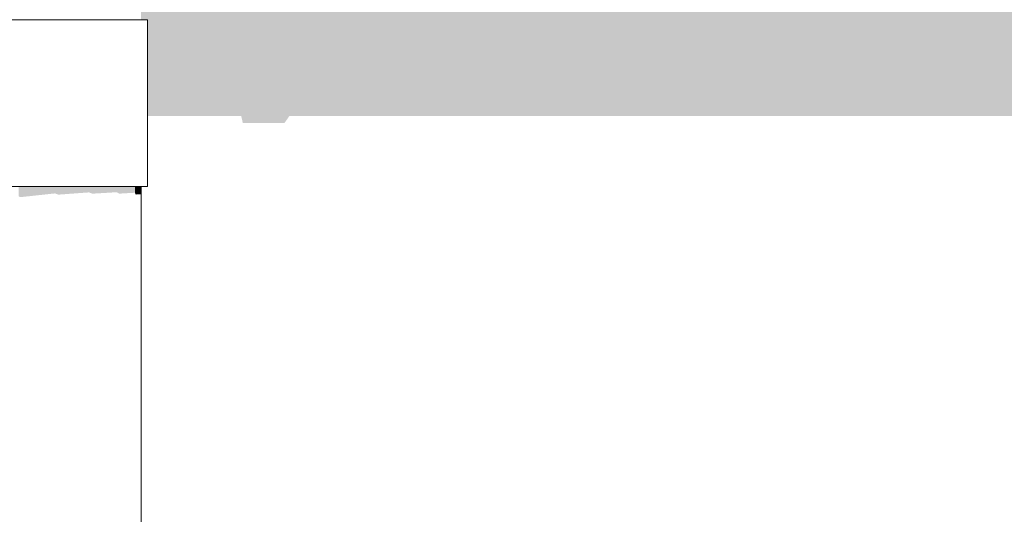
# Model space of a CAD drawing. Header units: millimetres. Extents: x 11 to 58287, y -2 to 19922.
# Tile 27 of 86: x 16157 to 16629, y 16884 to 17121. Entities that reach past the tile are written whole.
import ezdxf

# ---------------------------------------------------------------- set-up
doc = ezdxf.new("R2010")
doc.units = ezdxf.units.MM
doc.header["$MEASUREMENT"] = 0
doc.linetypes.add('Wipeout_Contour', pattern=[1000, 0, -1000])
doc.layers.add('Nowe_A__SCIANY', color=7, linetype='Continuous')
doc.layers.add('Nowe_A_WN_WYPOSAZENIE', color=7, linetype='Continuous')
doc.layers.add('Nowe_A_WN_WYPOSAZENIE_Nr_pióra__2', color=7, linetype='Continuous', lineweight=13)

# ---------------------------------------------------------------- blocks, each defined once
blk = doc.blocks.new('ElemPrzekroju_2_1', base_point=(46338.24, 11312.04))
at = {"color": 254, "linetype": 'Wipeout_Contour', "lineweight": 0, "ltscale": 337810.441135}
blk.add_wipeout([(16214.92, 16632.04), (28031.59, 16632.04), (28031.59, 17041.14), (28029.31, 17041.14), (28029.31, 17121.14), (28031.59, 17121.14), (28031.59, 17159.64), (16214.92, 17159.64), (16214.92, 17121.14), (16217.92, 17121.14), (16217.92, 17041.14), (16214.92, 17041.14)], dxfattribs=at).dxf.layer = 'Nowe_A__SCIANY'
at = {"layer": 'Nowe_A__SCIANY', "linetype": 'Continuous', "lineweight": 0, "true_color": 0x000000}
blk.add_hatch(color=18, dxfattribs=at).paths.add_polyline_path([(16214.92, 17121.14), (16217.92, 17121.14), (16217.92, 17074.96), (16262.89, 17074.96), (16263.66, 17071.68), (16283.66, 17071.68), (16285.98, 17074.96), (17082.89, 17074.96), (17083.66, 17071.68), (17103.66, 17071.68), (17105.98, 17074.96), (17902.89, 17074.96), (17903.66, 17071.68), (17923.66, 17071.68), (17925.98, 17074.96), (18722.89, 17074.96), (18723.66, 17071.68), (18743.66, 17071.68), (18745.98, 17074.96), (19542.89, 17074.96), (19543.66, 17071.68), (19563.66, 17071.68), (19565.98, 17074.96), (20362.89, 17074.96), (20363.66, 17071.68), (20383.66, 17071.68), (20385.97, 17074.96), (21182.88, 17074.96), (21183.65, 17071.68), (21203.65, 17071.68), (21205.97, 17074.96), (22002.88, 17074.96), (22003.65, 17071.68), (22023.65, 17071.68), (22025.97, 17074.96), (22094.96, 17074.96), (22100.09, 17053.11), (22101.59, 17053.11), (22117.03, 17074.96), (22202.88, 17074.96), (22203.65, 17071.68), (22223.65, 17071.68), (22225.97, 17074.96), (22956.22, 17074.96), (22956.99, 17071.68), (22976.99, 17071.68), (22979.31, 17074.96), (23709.55, 17074.96), (23710.32, 17071.68), (23730.32, 17071.68), (23732.64, 17074.96), (24462.89, 17074.96), (24463.66, 17071.68), (24483.66, 17071.68), (24485.98, 17074.96), (25216.22, 17074.96), (25216.99, 17071.68), (25236.99, 17071.68), (25239.31, 17074.96), (25969.56, 17074.96), (25970.33, 17071.68), (25990.33, 17071.68), (25992.65, 17074.96), (26722.89, 17074.96), (26723.66, 17071.68), (26743.66, 17071.68), (26745.98, 17074.96), (27476.23, 17074.96), (27477, 17071.68), (27497, 17071.68), (27499.32, 17074.96), (27857.09, 17074.96), (27857.59, 17072.84), (27919.65, 17000.02), (27919.65, 16959.07), (27918.25, 16956.07), (27915.2, 16936.6), (27915.2, 16856.6), (27919.65, 16844.74), (27919.65, 16632.04), (28031.59, 16632.04), (28031.59, 17041.14), (28029.31, 17041.14), (28029.31, 17121.14), (28031.59, 17121.14), (28031.59, 17159.64), (16214.92, 17159.64)])
blk = doc.blocks.new('ElemPrzekroju_19_1', base_point=(46338.24, 11312.04))
at = {"color": 254, "linetype": 'Wipeout_Contour', "lineweight": 0, "ltscale": 91935.644779}
blk.add_wipeout([(16173.6, 17041.14), (16156.24, 17041.14), (16156.24, 15621.14), (16173.6, 15621.14)], dxfattribs=at).dxf.layer = 'Nowe_A_WN_WYPOSAZENIE'
at = {"color": 254, "linetype": 'Wipeout_Contour', "lineweight": 0, "ltscale": 94034.559832}
blk.add_wipeout([(16143.63, 17121.14), (16143.63, 17041.14), (16160.55, 17041.14), (16160.55, 17121.14)], dxfattribs=at).dxf.layer = 'Nowe_A_WN_WYPOSAZENIE'
at = {"color": 254, "linetype": 'Wipeout_Contour', "lineweight": 0, "ltscale": 91983.058469}
blk.add_wipeout([(16173.6, 15621.14), (16189.92, 15621.14), (16189.92, 17041.14), (16173.6, 17041.14)], dxfattribs=at).dxf.layer = 'Nowe_A_WN_WYPOSAZENIE'
at = {"color": 254, "linetype": 'Wipeout_Contour', "lineweight": 0, "ltscale": 94081.707111}
blk.add_wipeout([(16160.55, 17041.14), (16177.93, 17041.14), (16177.93, 17121.14), (16160.55, 17121.14)], dxfattribs=at).dxf.layer = 'Nowe_A_WN_WYPOSAZENIE'
at = {"color": 254, "linetype": 'Wipeout_Contour', "lineweight": 0, "ltscale": 92024.773278}
blk.add_wipeout([(16189.92, 15621.14), (16203.22, 15621.14), (16203.22, 17041.14), (16189.92, 17041.14)], dxfattribs=at).dxf.layer = 'Nowe_A_WN_WYPOSAZENIE'
at = {"layer": 'Nowe_A_WN_WYPOSAZENIE', "linetype": 'Continuous', "lineweight": 0, "true_color": 0x000000}
blk.add_hatch(color=18, dxfattribs=at).paths.add_polyline_path([(16173.6, 17041.14), (16156.24, 17041.14), (16156.24, 17036.43), (16156.97, 17036.08), (16173.6, 17037.88)])
at = {"layer": 'Nowe_A_WN_WYPOSAZENIE_Nr_pióra__2', "color": 7, "linetype": 'Continuous', "lineweight": 13}
for p, q in [((16143.63, 17121.14), (16160.55, 17121.14)), ((16143.63, 17041.14), (16160.55, 17041.14))]:
    blk.add_line(p, q, dxfattribs=at)
at = {"color": 254, "linetype": 'Wipeout_Contour', "lineweight": 0, "ltscale": 94127.592983}
blk.add_wipeout([(16177.93, 17121.14), (16177.93, 17041.14), (16193.91, 17041.14), (16193.91, 17121.14)], dxfattribs=at).dxf.layer = 'Nowe_A_WN_WYPOSAZENIE'
at = {"color": 254, "linetype": 'Wipeout_Contour', "lineweight": 0, "ltscale": 92055.747141}
blk.add_wipeout([(16203.22, 15621.14), (16211.91, 15621.14), (16211.91, 17041.14), (16203.22, 17041.14)], dxfattribs=at).dxf.layer = 'Nowe_A_WN_WYPOSAZENIE'
at = {"layer": 'Nowe_A_WN_WYPOSAZENIE', "linetype": 'Continuous', "lineweight": 0, "true_color": 0x000000}
blk.add_hatch(color=18, dxfattribs=at).paths.add_polyline_path([(16189.92, 17041.14), (16173.6, 17041.14), (16173.6, 17037.88), (16175.21, 17037.29), (16189.92, 17038.37)])
at = {"layer": 'Nowe_A_WN_WYPOSAZENIE_Nr_pióra__2', "color": 7, "linetype": 'Continuous', "lineweight": 13}
for p, q in [((16160.55, 17121.14), (16177.93, 17121.14)), ((16160.55, 17041.14), (16177.93, 17041.14))]:
    blk.add_line(p, q, dxfattribs=at)
at = {"color": 254, "linetype": 'Wipeout_Contour', "lineweight": 0, "ltscale": 94167.239205}
blk.add_wipeout([(16193.91, 17041.14), (16206.75, 17041.14), (16206.75, 17121.14), (16193.91, 17121.14)], dxfattribs=at).dxf.layer = 'Nowe_A_WN_WYPOSAZENIE'
at = {"color": 254, "linetype": 'Wipeout_Contour', "lineweight": 0, "ltscale": 92072.232343}
blk.add_wipeout([(16211.91, 15621.14), (16214.92, 15621.14), (16214.92, 17041.14), (16211.91, 17041.14)], dxfattribs=at).dxf.layer = 'Nowe_A_WN_WYPOSAZENIE'
at = {"layer": 'Nowe_A_WN_WYPOSAZENIE', "linetype": 'Continuous', "lineweight": 0, "true_color": 0x000000}
blk.add_hatch(color=18, dxfattribs=at).paths.add_polyline_path([(16203.22, 17041.14), (16189.92, 17041.14), (16189.92, 17038.37), (16191.51, 17037.75), (16203.22, 17038.45)])
at = {"layer": 'Nowe_A_WN_WYPOSAZENIE_Nr_pióra__2', "color": 7, "linetype": 'Continuous', "lineweight": 13}
for p, q in [((16177.93, 17121.14), (16193.91, 17121.14)), ((16177.93, 17041.14), (16193.91, 17041.14))]:
    blk.add_line(p, q, dxfattribs=at)
at = {"color": 254, "linetype": 'Wipeout_Contour', "lineweight": 0, "ltscale": 94196.338394}
blk.add_wipeout([(16206.75, 17041.14), (16215.05, 17041.14), (16215.05, 17121.14), (16206.75, 17121.14)], dxfattribs=at).dxf.layer = 'Nowe_A_WN_WYPOSAZENIE'
at = {"layer": 'Nowe_A_WN_WYPOSAZENIE', "linetype": 'Continuous', "lineweight": 0, "true_color": 0x000000}
blk.add_hatch(color=18, dxfattribs=at).paths.add_polyline_path([(16203.22, 17041.14), (16203.22, 17038.45), (16204.36, 17037.77), (16211.91, 17038.2), (16211.91, 17041.14)])
at = {"layer": 'Nowe_A_WN_WYPOSAZENIE_Nr_pióra__2', "color": 7, "linetype": 'Continuous', "lineweight": 13}
for p, q in [((16193.91, 17121.14), (16206.75, 17121.14)), ((16193.91, 17041.14), (16206.75, 17041.14))]:
    blk.add_line(p, q, dxfattribs=at)
at = {"color": 254, "linetype": 'Wipeout_Contour', "lineweight": 0, "ltscale": 94211.725475}
blk.add_wipeout([(16215.05, 17041.14), (16217.92, 17041.14), (16217.92, 17121.14), (16215.05, 17121.14)], dxfattribs=at).dxf.layer = 'Nowe_A_WN_WYPOSAZENIE'
at = {"layer": 'Nowe_A_WN_WYPOSAZENIE', "linetype": 'Continuous', "lineweight": 0, "true_color": 0x000000}
blk.add_hatch(color=18, dxfattribs=at).paths.add_polyline_path([(16211.91, 17041.14), (16211.91, 17038.2), (16212.36, 17037.34), (16214.92, 17037.51), (16214.92, 17041.14)])
at = {"layer": 'Nowe_A_WN_WYPOSAZENIE_Nr_pióra__2', "color": 7, "linetype": 'Continuous', "lineweight": 13}
for p, q in [((16206.75, 17121.14), (16215.05, 17121.14)), ((16215.05, 17121.14), (16217.92, 17121.14)), ((16217.92, 17041.14), (16217.92, 17121.14)), ((16206.75, 17041.14), (16215.05, 17041.14)), ((16214.92, 15621.14), (16214.92, 17041.14)), ((16215.05, 17041.14), (16217.92, 17041.14))]:
    blk.add_line(p, q, dxfattribs=at)

msp = doc.modelspace()

# ---------------------------------------------------------------- block references
at = {"layer": 'Nowe_A__SCIANY', "lineweight": 0}
msp.add_blockref('ElemPrzekroju_2_1', (46338.24, 11312.04), dxfattribs=at)

# ---------------------------------------------------------------- next in the draw order: block references
at = {"layer": 'Nowe_A_WN_WYPOSAZENIE', "lineweight": 0}
msp.add_blockref('ElemPrzekroju_19_1', (46338.24, 11312.04), dxfattribs=at)

doc.saveas('drawing.dxf')
